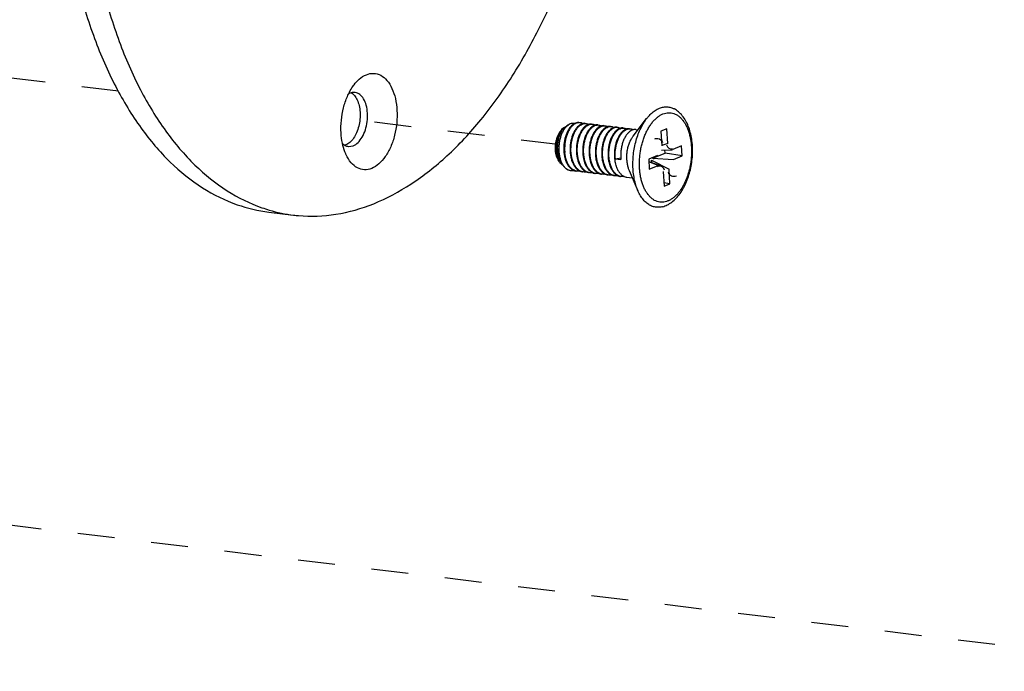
# Model space of a CAD drawing. Header units: inches. Extents: x -4 to 262, y 56 to 231.
# Tile 91 of 162: x 100.34 to 103.54, y 187.2 to 189.32. Entities that reach past the tile are written whole.
import ezdxf

# ---------------------------------------------------------------- set-up
doc = ezdxf.new("R2010")
doc.units = ezdxf.units.IN
doc.header["$LTSCALE"] = 1.2
doc.header["$MEASUREMENT"] = 0
doc.linetypes.add('DASHED', pattern=[0.2, 0.1, -0.1])
doc.layers.get('0').update_dxf_attribs({"linetype": 'CONTINUOUS'})
for name, color, linetype in [('02___PRT_ALL_AXES', 7, 'CONTINUOUS'), ('3_ALL_AXES', 7, 'CONTINUOUS'), ('7_ALL_FEATURES', 7, 'CONTINUOUS')]:
    doc.layers.add(name, color=color, linetype=linetype)

msp = doc.modelspace()

# ---------------------------------------------------------------- linework, layer by layer
at = {"color": 4, "linetype": 'DASHED'}
for p, q in [((100.6602, 189.0852), (98.1846, 189.3853)), ((102.0868, 188.9122), (101.385, 188.9973)), ((104.2214, 187.2004), (91.5166, 188.7407))]:
    msp.add_line(p, q, dxfattribs=at)
at = {"layer": '02___PRT_ALL_AXES', "color": 7, "linetype": 'Continuous'}
for p, q in [((102.3321, 188.9395), (102.3754, 188.996)), ((102.1131, 188.9708), (102.1221, 188.9764)), ((102.3405, 188.9608), (102.3477, 188.9599)), ((102.0938, 188.8537), (102.0985, 188.8489)), ((102.1069, 188.8403), (102.1074, 188.8398)), ((102.3185, 188.8271), (102.347, 188.7619)), ((102.3112, 188.8057), (102.3288, 188.8036))]:
    msp.add_line(p, q, dxfattribs=at)
for points, start_tangent, end_tangent in [([(102.3109, 188.8613), (102.3108, 188.8748), (102.3121, 188.8885), (102.3148, 188.9019), (102.3187, 188.9146), (102.3238, 188.9262), (102.3298, 188.9364), (102.3321, 188.9395)], (-0.056642, 0.998395), (0.60809, 0.793868)), ([(102.3109, 188.8613), (102.3123, 188.8484), (102.3151, 188.8363), (102.3185, 188.8271)], (0.056642, -0.998395), (0.400997, -0.916079))]:
    msp.add_spline(points, degree=3, dxfattribs=dict(at, start_tangent=start_tangent, end_tangent=end_tangent))
at = {"layer": '3_ALL_AXES', "color": 7, "linetype": 'Continuous'}
for p, q in [((101.423, 189.0748), (101.4263, 189.0714)), ((101.3985, 188.9105), (101.3961, 188.9097)), ((101.1486, 188.6925), (101.2288, 188.6827))]:
    msp.add_line(p, q, dxfattribs=at)
for points, start_tangent, end_tangent in [([(101.2289, 188.6827), (101.2445, 188.6811), (101.3663, 188.6855), (101.4889, 188.7198), (101.6099, 188.7834), (101.7268, 188.8749), (101.8372, 188.9926), (101.9388, 189.1339), (102.0296, 189.296), (102.1078, 189.4756), (102.1717, 189.6691), (102.22, 189.8724), (102.2518, 190.0816), (102.2664, 190.2923), (102.2635, 190.5002)], (0.992693, -0.120666), (-0.056642, 0.998395)), ([(100.4712, 189.8219), (100.4915, 189.621), (100.5288, 189.4312), (100.5824, 189.2563), (100.6512, 189.1), (100.7337, 188.9653), (100.8282, 188.8551), (100.933, 188.7716), (101.0458, 188.7165), (101.1486, 188.6925)], (0.056642, -0.998395), (0.992693, -0.120666)), ([(100.5514, 189.8122), (100.5717, 189.6113), (100.6091, 189.4215), (100.6626, 189.2466), (100.7314, 189.0902), (100.8139, 188.9556), (100.9085, 188.8454), (101.0132, 188.7619), (101.126, 188.7067), (101.15, 188.699)], (0.056642, -0.998395), (0.95961, -0.281333)), ([(101.4165, 189.0799), (101.423, 189.0748)], (0.854537, -0.51939), (0.723871, -0.689935)), ([(101.4263, 189.0714), (101.4354, 189.0569), (101.4417, 189.0383), (101.4447, 189.0168), (101.4442, 188.9939), (101.4403, 188.9712), (101.4332, 188.9502), (101.4234, 188.9323), (101.4115, 188.9188), (101.3985, 188.9105)], (0.65163, -0.758537), (-0.927876, -0.37289)), ([(101.15, 188.699), (101.2289, 188.6827)], (0.95961, -0.281333), (0.992693, -0.120666))]:
    msp.add_spline(points, degree=3, dxfattribs=dict(at, start_tangent=start_tangent, end_tangent=end_tangent))
at = {"layer": '7_ALL_FEATURES', "color": 7, "linetype": 'Continuous'}
for p, q in [((101.4067, 189.0755), (101.4102, 189.0825)), ((101.4162, 189.0802), (101.4128, 189.0791)), ((102.1584, 188.9829), (102.1556, 188.983)), ((102.1083, 188.9678), (102.1064, 188.9665)), ((102.1081, 188.9669), (102.1087, 188.9674)), ((102.1107, 188.9691), (102.1083, 188.9678)), ((102.1087, 188.9674), (102.1107, 188.9691)), ((102.1107, 188.9691), (102.1131, 188.9708)), ((102.1762, 188.9805), (102.1789, 188.9804)), ((102.1878, 188.9775), (102.1863, 188.9771)), ((102.1967, 188.978), (102.1994, 188.9779)), ((102.2083, 188.975), (102.2044, 188.9736)), ((102.2172, 188.9756), (102.22, 188.9754)), ((102.2378, 188.9731), (102.2405, 188.9729)), ((102.2578, 188.9706), (102.2583, 188.9706)), ((102.2583, 188.9706), (102.2611, 188.9704)), ((102.2788, 188.9681), (102.2816, 188.9679)), ((102.2994, 188.9656), (102.3021, 188.9654)), ((102.3199, 188.9631), (102.3227, 188.9629)), ((102.441, 188.9634), (102.4219, 188.9557)), ((102.4219, 188.9557), (102.4246, 188.9078)), ((102.4437, 188.9155), (102.441, 188.9634)), ((101.389, 188.9088), (101.3873, 188.9164)), ((101.407, 188.9054), (101.4225, 188.9076)), ((102.4233, 188.8941), (102.4569, 188.8951)), ((102.4437, 188.9155), (102.4245, 188.909)), ((102.4352, 188.8843), (102.4346, 188.8944)), ((102.4569, 188.8951), (102.4605, 188.8959)), ((102.4891, 188.9073), (102.4605, 188.8959)), ((102.4909, 188.8753), (102.4891, 188.9073)), ((102.2739, 188.8658), (102.2915, 188.8687)), ((102.2739, 188.8658), (102.2917, 188.8636)), ((102.4107, 188.8758), (102.3822, 188.8644)), ((102.3822, 188.8644), (102.384, 188.8323)), ((102.3826, 188.8566), (102.4193, 188.8441)), ((102.4125, 188.8438), (102.3827, 188.8556)), ((102.3921, 188.8534), (102.3916, 188.8615)), ((102.3916, 188.8615), (102.4484, 188.8318)), ((102.3944, 188.8679), (102.4352, 188.8843)), ((102.3944, 188.8679), (102.4623, 188.8638)), ((102.4909, 188.8753), (102.4352, 188.8843)), ((102.4623, 188.8638), (102.4909, 188.8753)), ((102.1026, 188.8453), (102.0996, 188.8496)), ((102.1071, 188.8404), (102.1075, 188.8399)), ((102.1075, 188.8399), (102.1099, 188.8375)), ((102.1075, 188.8399), (102.1098, 188.8374)), ((102.1276, 188.828), (102.1291, 188.8278)), ((102.1497, 188.8253), (102.147, 188.8257)), ((102.1702, 188.8228), (102.1675, 188.8233)), ((102.384, 188.8323), (102.4125, 188.8438)), ((102.4293, 188.8242), (102.432, 188.7763)), ((102.4512, 188.784), (102.4484, 188.8318)), ((102.1908, 188.8203), (102.1881, 188.8208)), ((102.2091, 188.8182), (102.2086, 188.8183)), ((102.2113, 188.8178), (102.2091, 188.8182)), ((102.2297, 188.8157), (102.2291, 188.8158)), ((102.2318, 188.8153), (102.2297, 188.8157)), ((102.2502, 188.8132), (102.2497, 188.8133)), ((102.2524, 188.8128), (102.2502, 188.8132)), ((102.2707, 188.8107), (102.2702, 188.8108)), ((102.2729, 188.8104), (102.2707, 188.8107)), ((102.2912, 188.8082), (102.2907, 188.8083)), ((102.2934, 188.8079), (102.2912, 188.8082)), ((102.4512, 188.784), (102.4314, 188.7872)), ((102.432, 188.7763), (102.4512, 188.784))]:
    msp.add_line(p, q, dxfattribs=at)
for centre, major_axis, ratio, start_param, end_param in [((102.4064, 188.9049), (-0.0106, -0.0244), 0.855387, 3.386755, 3.855736), ((102.4064, 188.9049), (-0.0106, -0.0244), 0.855387, 2.427449, 3.386755), ((102.4614, 188.927), (0.0123, 0.0282), 0.642628, 2.427449, 3.646515), ((102.3952, 188.8621), (0.00212, 0.00488), 0.855387, -0.714144, 0.714144), ((102.4117, 188.8127), (-0.0123, -0.0282), 0.642628, 3.458089, 3.855736), ((102.4117, 188.8127), (-0.0123, -0.0282), 0.642628, 2.427449, 3.458089), ((102.4666, 188.8348), (0.0106, 0.0244), 0.855387, 2.427449, 3.855736)]:
    msp.add_ellipse(centre, major_axis=major_axis, ratio=ratio, start_param=start_param, end_param=end_param, dxfattribs=at)
for points, start_tangent, end_tangent in [([(101.4652, 189.1389), (101.489, 189.1432), (101.5117, 189.1368), (101.5319, 189.1201), (101.5482, 189.0944), (101.5593, 189.0612), (101.5646, 189.023), (101.5638, 188.9824), (101.5568, 188.942), (101.5442, 188.9046), (101.5267, 188.8728), (101.5057, 188.8488), (101.4825, 188.8341)], (0.927876, 0.37289), (-0.927876, -0.37289)), ([(101.4254, 189.1064), (101.442, 189.1243), (101.4652, 189.1389)], (0.607067, 0.794651), (0.927876, 0.37289)), ([(101.4128, 189.0791), (101.4068, 189.076)], (-0.927876, -0.37289), (-0.853468, -0.521146)), ([(101.4102, 189.0825), (101.4209, 189.1003), (101.4254, 189.1064)], (0.46657, 0.884485), (0.607067, 0.794651)), ([(101.4283, 189.0813), (101.4162, 189.0802)], (-0.992923, 0.118763), (-0.961851, -0.273574)), ([(101.4225, 188.9076), (101.4381, 188.9182), (101.4516, 188.9361), (101.4619, 188.9596), (101.4678, 188.9864), (101.4688, 189.0139), (101.4647, 189.0394), (101.4561, 189.0603), (101.4438, 189.0748), (101.4288, 189.0812), (101.4283, 189.0813)], (0.927876, 0.37289), (-0.992923, 0.118763)), ([(101.3873, 188.9164), (101.383, 188.95), (101.3839, 188.9907), (101.3908, 189.0311), (101.4035, 189.0685), (101.4067, 189.0755)], (-0.203172, 0.979143), (0.431888, 0.901927)), ([(102.3523, 188.836), (102.3519, 188.8509), (102.3525, 188.866), (102.3539, 188.8813), (102.3563, 188.8963), (102.3595, 188.9111), (102.3636, 188.9255), (102.3685, 188.9392), (102.3742, 188.9522), (102.3805, 188.9643), (102.3874, 188.9753), (102.3949, 188.9852), (102.4029, 188.9938), (102.4112, 189.001), (102.4197, 189.0069), (102.4285, 189.0112), (102.4373, 189.0139), (102.4462, 189.0151), (102.4549, 189.0147), (102.4635, 189.0127), (102.4717, 189.0092), (102.4796, 189.0041), (102.4869, 188.9975), (102.4938, 188.9895), (102.5, 188.9803), (102.5055, 188.9698), (102.5102, 188.9582), (102.5142, 188.9457), (102.5172, 188.9323), (102.5195, 188.9182), (102.5207, 188.9037)], (-0.056642, 0.998395), (0.056642, -0.998395)), ([(102.3754, 188.996), (102.3783, 188.9997), (102.3905, 189.0127), (102.4034, 189.0229), (102.4168, 189.0299), (102.4304, 189.0337), (102.4438, 189.0342), (102.4569, 189.0313), (102.4658, 189.0274)], (0.608248, 0.793747), (0.876705, -0.481028)), ([(102.5242, 188.9066), (102.5218, 188.9296), (102.5172, 188.9515), (102.5106, 188.9718), (102.5018, 188.9901), (102.4911, 189.0057), (102.479, 189.0182), (102.4658, 189.0274)], (-0.056642, 0.998395), (-0.876635, 0.481155)), ([(102.1556, 188.9832), (102.1547, 188.9833), (102.1476, 188.9827), (102.1404, 188.9799)], (-0.99261, 0.121349), (-0.877072, -0.48036)), ([(102.1556, 188.983), (102.152, 188.9827), (102.1447, 188.9804), (102.1429, 188.9795)], (-0.999994, -0.003551), (-0.87246, -0.488686)), ([(102.1673, 188.9798), (102.1661, 188.9805), (102.1592, 188.9828), (102.1584, 188.9829)], (-0.865165, 0.501487), (-0.992838, 0.119467)), ([(102.3312, 188.8331), (102.3309, 188.8561), (102.3325, 188.8794), (102.336, 188.9025), (102.3414, 188.925), (102.3484, 188.9464), (102.3571, 188.9662), (102.3671, 188.9841), (102.3754, 188.996)], (-0.056642, 0.998395), (0.608248, 0.793747)), ([(102.0938, 188.8537), (102.0923, 188.8554), (102.0876, 188.8622), (102.0839, 188.8705), (102.0811, 188.8801), (102.0795, 188.8907), (102.0791, 188.9018), (102.0799, 188.9132), (102.0819, 188.9244), (102.085, 188.9351), (102.089, 188.9449), (102.094, 188.9535), (102.0996, 188.9607), (102.1058, 188.9662), (102.1076, 188.9674)], (-0.698015, 0.716083), (0.848811, 0.528697)), ([(102.1064, 188.9665), (102.1005, 188.9611), (102.095, 188.9538), (102.0903, 188.9449), (102.0864, 188.9347), (102.0836, 188.9236), (102.0819, 188.9118), (102.0814, 188.8998), (102.0822, 188.888), (102.0843, 188.8768), (102.0876, 188.8665), (102.092, 188.8575), (102.0943, 188.854)], (-0.807474, -0.589903), (0.580442, -0.814302)), ([(102.0996, 188.8496), (102.0975, 188.8533), (102.0928, 188.8637), (102.0894, 188.8752), (102.0872, 188.8876), (102.0864, 188.9004), (102.0869, 188.9132), (102.0886, 188.9256), (102.0915, 188.9372), (102.0954, 188.9478), (102.1001, 188.9568), (102.1055, 188.9642), (102.1081, 188.9669)], (-0.531296, 0.847186), (0.726466, 0.687203)), ([(102.1142, 188.9699), (102.1102, 188.9653), (102.1043, 188.9565), (102.0993, 188.9461), (102.0952, 188.9344), (102.0923, 188.9218), (102.0906, 188.9087), (102.0902, 188.8954), (102.0911, 188.8823), (102.0934, 188.8699), (102.0969, 188.8584), (102.1017, 188.8483), (102.1071, 188.8404)], (-0.69599, -0.718051), (0.631258, -0.775573)), ([(102.1273, 188.9684), (102.1271, 188.9682), (102.1211, 188.9594), (102.1159, 188.9491), (102.1118, 188.9375), (102.1087, 188.9251), (102.1069, 188.9122), (102.1062, 188.899), (102.1069, 188.886)], (-0.627649, -0.778497), (0.09863, -0.995124)), ([(102.1429, 188.9795), (102.1376, 188.9758), (102.1308, 188.9691), (102.1247, 188.9605), (102.1193, 188.9502), (102.115, 188.9386), (102.1117, 188.9259), (102.1097, 188.9126), (102.109, 188.8991), (102.1096, 188.8857)], (-0.87246, -0.488686), (0.09863, -0.995124)), ([(102.1221, 188.9764), (102.1167, 188.9723), (102.1142, 188.9699)], (-0.849199, -0.528073), (-0.69599, -0.718051)), ([(102.1405, 188.9802), (102.1377, 188.9806), (102.1307, 188.9801), (102.1236, 188.9773), (102.1221, 188.9764)], (-0.977206, 0.212294), (-0.849199, -0.528073)), ([(102.1536, 188.9721), (102.1492, 188.9676), (102.1429, 188.959), (102.1374, 188.9486), (102.1329, 188.9368), (102.1296, 188.9241), (102.1275, 188.9107), (102.1268, 188.8971), (102.1274, 188.8836)], (-0.741849, -0.670567), (0.09863, -0.995124)), ([(102.1404, 188.9799), (102.1335, 188.975), (102.1273, 188.9684)], (-0.877072, -0.48036), (-0.627649, -0.778497)), ([(102.1301, 188.8832), (102.1295, 188.8967), (102.1303, 188.9104), (102.1323, 188.9238), (102.1356, 188.9365), (102.1401, 188.9483), (102.1457, 188.9587), (102.152, 188.9673), (102.155, 188.9705)], (-0.09863, 0.995124), (0.716287, 0.697806)), ([(102.1632, 188.9562), (102.1579, 188.9461), (102.1534, 188.9343), (102.1501, 188.9216), (102.148, 188.9083), (102.1473, 188.8946), (102.1479, 188.8811)], (-0.524429, -0.851454), (0.09863, -0.995124)), ([(102.1507, 188.8807), (102.1501, 188.8943), (102.1508, 188.9081), (102.1529, 188.9215), (102.1562, 188.9342), (102.1607, 188.946), (102.1663, 188.9564), (102.1726, 188.9649), (102.1794, 188.9714), (102.1866, 188.9758)], (-0.09863, 0.995124), (0.914488, 0.404613)), ([(102.1671, 188.98), (102.1632, 188.9786), (102.156, 188.9742), (102.1536, 188.9721)], (-0.963037, -0.26937), (-0.741849, -0.670567)), ([(102.155, 188.9705), (102.1588, 188.9738), (102.1659, 188.9782), (102.1733, 188.9803), (102.1762, 188.9805)], (0.716287, 0.697806), (0.999994, 0.003372)), ([(102.1763, 188.9715), (102.1697, 188.9651), (102.1634, 188.9565), (102.1632, 188.9562)], (-0.783319, -0.62162), (-0.524429, -0.851454)), ([(102.1762, 188.9807), (102.1706, 188.9807), (102.1671, 188.98)], (-0.99288, 0.119118), (-0.963037, -0.26937)), ([(102.1847, 188.9553), (102.1841, 188.9542), (102.1785, 188.9438), (102.174, 188.932), (102.1707, 188.9194), (102.1686, 188.9059), (102.1678, 188.8921), (102.1685, 188.8786)], (-0.54459, -0.838703), (0.09863, -0.995124)), ([(102.1712, 188.8782), (102.1706, 188.8918), (102.1714, 188.9057), (102.1735, 188.9192), (102.1768, 188.9319), (102.1814, 188.9437), (102.1869, 188.9541), (102.1933, 188.9626), (102.2001, 188.9691), (102.2052, 188.9724)], (-0.09863, 0.995124), (0.883727, 0.468003)), ([(102.1863, 188.9771), (102.1837, 188.9761), (102.1765, 188.9717), (102.1763, 188.9715)], (-0.947125, -0.320863), (-0.783319, -0.62162)), ([(102.1789, 188.9804), (102.1805, 188.9801), (102.1875, 188.9775), (102.1879, 188.9773)], (0.99289, -0.119034), (0.863711, -0.503988)), ([(102.1968, 188.9689), (102.1904, 188.9628), (102.1847, 188.9553)], (-0.782923, -0.622119), (-0.54459, -0.838703)), ([(102.1866, 188.9758), (102.194, 188.9779), (102.1967, 188.978)], (0.914488, 0.404613), (0.999994, 0.003451)), ([(102.1967, 188.9782), (102.1911, 188.9782), (102.1878, 188.9775)], (-0.99289, 0.119034), (-0.964388, -0.264492)), ([(102.2053, 188.9528), (102.2047, 188.9519), (102.1992, 188.9415), (102.1946, 188.9298), (102.1913, 188.9171), (102.1891, 188.9035), (102.1884, 188.8897), (102.189, 188.8761)], (-0.544715, -0.838621), (0.09863, -0.995124)), ([(102.1918, 188.8757), (102.1911, 188.8893), (102.1919, 188.9032), (102.194, 188.9168), (102.1974, 188.9295), (102.2019, 188.9411), (102.2074, 188.9515), (102.2137, 188.96), (102.2206, 188.9665), (102.2278, 188.9709), (102.2352, 188.9729), (102.2378, 188.9731)], (-0.09863, 0.995124), (0.999994, 0.003469)), ([(102.2044, 188.9736), (102.1972, 188.9693), (102.1968, 188.9689)], (-0.914488, -0.404613), (-0.782923, -0.622119)), ([(102.1994, 188.9779), (102.2012, 188.9776), (102.2081, 188.975), (102.2084, 188.9748)], (0.992883, -0.119098), (0.863512, -0.504329)), ([(102.2052, 188.9724), (102.2073, 188.9734), (102.2146, 188.9754), (102.2172, 188.9756)], (0.883727, 0.468003), (0.999994, 0.003392)), ([(102.2173, 188.9665), (102.2111, 188.9604), (102.2053, 188.9528)], (-0.782745, -0.622343), (-0.544715, -0.838621)), ([(102.2172, 188.9757), (102.2118, 188.9757), (102.2083, 188.975)], (-0.992883, 0.119098), (-0.964628, -0.263614)), ([(102.2258, 188.9503), (102.2252, 188.9493), (102.2197, 188.939), (102.2152, 188.9273), (102.2118, 188.9146), (102.2097, 188.9011), (102.2089, 188.8872), (102.2095, 188.8736)], (-0.544726, -0.838614), (0.09863, -0.995124)), ([(102.2289, 188.9726), (102.2251, 188.9712), (102.2179, 188.9669), (102.2173, 188.9665)], (-0.964849, -0.262804), (-0.782745, -0.622343)), ([(102.22, 188.9754), (102.2218, 188.9751), (102.2288, 188.9724), (102.229, 188.9723)], (0.992899, -0.11896), (0.863195, -0.504871)), ([(102.22, 188.9328), (102.2248, 188.9435), (102.2305, 188.9527), (102.2368, 188.9602), (102.2436, 188.9658), (102.2507, 188.9693), (102.2578, 188.9706)], (0.358332, 0.933594), (0.999631, 0.027165)), ([(102.2379, 188.964), (102.2315, 188.9579), (102.2258, 188.9503)], (-0.782743, -0.622346), (-0.544726, -0.838614)), ([(102.2378, 188.9732), (102.2324, 188.9732), (102.2289, 188.9726)], (-0.992899, 0.11896), (-0.964849, -0.262804)), ([(102.2328, 188.8708), (102.2322, 188.8844), (102.233, 188.8982), (102.2351, 188.9118), (102.2385, 188.9245), (102.2429, 188.9361), (102.2484, 188.9463), (102.2546, 188.9548), (102.2615, 188.9614), (102.2688, 188.9658), (102.2763, 188.9679), (102.2788, 188.9681)], (-0.09863, 0.995124), (0.999995, 0.003299)), ([(102.2494, 188.9701), (102.2456, 188.9687), (102.2384, 188.9644), (102.2379, 188.964)], (-0.964888, -0.26266), (-0.782743, -0.622346)), ([(102.2405, 188.9729), (102.2424, 188.9726), (102.2493, 188.9699), (102.2495, 188.9698)], (0.992897, -0.11898), (0.863111, -0.505013)), ([(102.2584, 188.9615), (102.2545, 188.958), (102.2482, 188.9505), (102.2463, 188.9478)], (-0.782614, -0.622508), (-0.544319, -0.838878)), ([(102.2583, 188.9708), (102.253, 188.9708), (102.2494, 188.9701)], (-0.992897, 0.11898), (-0.964888, -0.26266)), ([(102.2534, 188.8683), (102.2527, 188.8819), (102.2535, 188.8958), (102.2556, 188.9093), (102.259, 188.922), (102.2635, 188.9336), (102.2689, 188.9438), (102.2752, 188.9523), (102.282, 188.9589), (102.2894, 188.9634), (102.2968, 188.9654), (102.2994, 188.9656)], (-0.09863, 0.995124), (0.999995, 0.003137)), ([(102.2696, 188.9675), (102.2685, 188.9671), (102.2613, 188.9636), (102.2584, 188.9615)], (-0.961243, -0.275702), (-0.782614, -0.622508)), ([(102.2611, 188.9704), (102.2647, 188.9697), (102.2697, 188.9675)], (0.99273, -0.120362), (0.869903, -0.493223)), ([(102.279, 188.959), (102.2724, 188.9527), (102.2669, 188.9453)], (-0.783414, -0.6215), (-0.544717, -0.83862)), ([(102.2788, 188.9683), (102.2756, 188.9684), (102.2696, 188.9675)], (-0.99273, 0.120362), (-0.961243, -0.275702)), ([(102.2739, 188.8658), (102.2733, 188.8794), (102.274, 188.8933), (102.2762, 188.9068), (102.2795, 188.9195), (102.284, 188.9312), (102.2895, 188.9414), (102.2957, 188.9499), (102.3026, 188.9564), (102.3099, 188.9609), (102.3174, 188.963), (102.3199, 188.9631)], (-0.09863, 0.995124), (0.999996, 0.00295)), ([(102.2905, 188.9651), (102.2866, 188.9637), (102.2793, 188.9592), (102.279, 188.959)], (-0.964971, -0.262358), (-0.783414, -0.6215)), ([(102.2816, 188.9679), (102.2835, 188.9676), (102.2904, 188.9649), (102.2906, 188.9648)], (0.992866, -0.119238), (0.86287, -0.505426)), ([(102.2995, 188.9565), (102.293, 188.9502), (102.2875, 188.9429)], (-0.782719, -0.622375), (-0.545329, -0.838222)), ([(102.2994, 188.9658), (102.294, 188.9658), (102.2905, 188.9651)], (-0.992866, 0.119238), (-0.964971, -0.262358)), ([(102.311, 188.9626), (102.3071, 188.9612), (102.2998, 188.9568), (102.2995, 188.9565)], (-0.964932, -0.2625), (-0.782719, -0.622375)), ([(102.3021, 188.9654), (102.3041, 188.9651), (102.3109, 188.9625), (102.3111, 188.9623)], (0.992843, -0.119423), (0.862892, -0.505388)), ([(102.32, 188.954), (102.3135, 188.9477), (102.308, 188.9403)], (-0.782733, -0.622358), (-0.544737, -0.838607)), ([(102.3199, 188.9633), (102.3146, 188.9633), (102.311, 188.9626)], (-0.992843, 0.119423), (-0.964932, -0.2625)), ([(102.3316, 188.9601), (102.3277, 188.9587), (102.3204, 188.9543), (102.32, 188.954)], (-0.964892, -0.262646), (-0.782733, -0.622358)), ([(102.3227, 188.9629), (102.3246, 188.9626), (102.3315, 188.96), (102.3317, 188.9599)], (0.992834, -0.119502), (0.862933, -0.505318)), ([(102.3405, 188.9608), (102.3351, 188.9608), (102.3316, 188.9601)], (-0.992834, 0.119502), (-0.964892, -0.262646)), ([(102.2123, 188.8733), (102.2117, 188.8854), (102.2122, 188.8979), (102.2138, 188.9102), (102.2164, 188.9219), (102.22, 188.9328)], (-0.09863, 0.995124), (0.358332, 0.933594)), ([(102.2378, 188.9306), (102.2342, 188.9198), (102.2316, 188.9081), (102.23, 188.8958), (102.2295, 188.8833), (102.2301, 188.8711)], (-0.358332, -0.933594), (0.09863, -0.995124)), ([(102.2463, 188.9478), (102.2426, 188.9413), (102.2378, 188.9306)], (-0.544319, -0.838878), (-0.358332, -0.933594)), ([(102.2669, 188.9453), (102.2662, 188.9441), (102.2607, 188.9339), (102.2562, 188.9223), (102.2529, 188.9096), (102.2508, 188.8961), (102.25, 188.8822), (102.2506, 188.8686)], (-0.544717, -0.83862), (0.09863, -0.995124)), ([(102.2875, 188.9429), (102.2867, 188.9417), (102.2813, 188.9315), (102.2768, 188.9198), (102.2734, 188.9072), (102.2713, 188.8936), (102.2705, 188.8797), (102.2712, 188.8661)], (-0.545329, -0.838222), (0.09863, -0.995124)), ([(102.308, 188.9403), (102.3073, 188.9392), (102.3018, 188.929), (102.2973, 188.9173), (102.294, 188.9047), (102.2918, 188.8911), (102.2911, 188.8772), (102.2917, 188.8636)], (-0.544737, -0.838607), (0.09863, -0.995124)), ([(101.3871, 188.9159), (101.3916, 188.9119), (101.3955, 188.9093)], (0.700772, -0.713385), (0.868417, -0.495835)), ([(101.3982, 188.8817), (101.389, 188.9088)], (-0.401248, 0.915969), (-0.240229, 0.970716)), ([(101.3955, 188.9093), (101.4065, 188.9055), (101.407, 188.9054)], (0.868417, -0.495835), (0.992923, -0.118763)), ([(102.1069, 188.886), (102.1089, 188.873), (102.1123, 188.8608), (102.1169, 188.85), (102.1226, 188.8409), (102.1232, 188.8402)], (0.09863, -0.995124), (0.621584, -0.783348)), ([(102.147, 188.8257), (102.1397, 188.8283), (102.1321, 188.8334), (102.1254, 188.8406), (102.1197, 188.8496), (102.115, 188.8605), (102.1116, 188.8727), (102.1096, 188.8857)], (-0.977337, 0.211691), (-0.09863, 0.995124)), ([(102.5207, 188.9037), (102.5211, 188.8888), (102.5206, 188.8736), (102.5191, 188.8584), (102.5167, 188.8433), (102.5135, 188.8285), (102.5094, 188.8142), (102.5045, 188.8004), (102.4988, 188.7875), (102.4925, 188.7754), (102.4856, 188.7644), (102.4781, 188.7545), (102.4702, 188.7459), (102.4619, 188.7386), (102.4533, 188.7328), (102.4445, 188.7285), (102.4357, 188.7257), (102.4268, 188.7245), (102.4181, 188.725), (102.4096, 188.7269), (102.4013, 188.7305), (102.3935, 188.7356), (102.3861, 188.7422), (102.3793, 188.7501), (102.3731, 188.7594), (102.3676, 188.7699), (102.3628, 188.7815), (102.3589, 188.794), (102.3558, 188.8074), (102.3536, 188.8215), (102.3523, 188.836)], (0.056642, -0.998395), (-0.056642, 0.998395)), ([(102.4273, 188.7099), (102.4423, 188.7156), (102.4571, 188.7248), (102.4712, 188.7375), (102.4841, 188.7531), (102.4954, 188.7713), (102.5051, 188.7914), (102.5129, 188.8131), (102.5187, 188.8359), (102.5226, 188.8594), (102.5245, 188.8831), (102.5242, 188.9066)], (0.966215, 0.257739), (-0.056642, 0.998395)), ([(101.4825, 188.8341), (101.4587, 188.8299), (101.4359, 188.8363), (101.4157, 188.853), (101.3995, 188.8787), (101.3982, 188.8817)], (-0.927876, -0.37289), (-0.401248, 0.915969)), ([(102.0943, 188.854), (102.0974, 188.8501), (102.0985, 188.8489)], (0.580442, -0.814302), (0.698213, -0.71589)), ([(102.1274, 188.8836), (102.1294, 188.8705), (102.1328, 188.8583), (102.1375, 188.8475), (102.1378, 188.8468)], (0.09863, -0.995124), (0.472802, -0.881169)), ([(102.1675, 188.8233), (102.1602, 188.8258), (102.1526, 188.8309), (102.1459, 188.8382), (102.1402, 188.8472), (102.1355, 188.858), (102.1322, 188.8702), (102.1301, 188.8832)], (-0.977352, 0.21162), (-0.09863, 0.995124)), ([(102.1479, 188.8811), (102.1499, 188.868), (102.1515, 188.8619)], (0.09863, -0.995124), (0.267114, -0.963665)), ([(102.1881, 188.8208), (102.1806, 188.8234), (102.173, 188.8286), (102.1663, 188.8359), (102.1606, 188.8449), (102.156, 188.8556), (102.1527, 188.8677), (102.1507, 188.8807)], (-0.977375, 0.211512), (-0.09863, 0.995124)), ([(102.1515, 188.8619), (102.1533, 188.8559), (102.158, 188.8451), (102.1604, 188.8407)], (0.267114, -0.963665), (0.526708, -0.850047)), ([(102.1685, 188.8786), (102.1705, 188.8656), (102.1728, 188.8567)], (0.09863, -0.995124), (0.294173, -0.955752)), ([(102.2086, 188.8183), (102.2011, 188.821), (102.1935, 188.8262), (102.1868, 188.8335), (102.1811, 188.8425), (102.1766, 188.8532), (102.1732, 188.8653), (102.1712, 188.8782)], (-0.977392, 0.211435), (-0.09863, 0.995124)), ([(102.1728, 188.8567), (102.1738, 188.8535), (102.1784, 188.8428), (102.181, 188.8381)], (0.294173, -0.955752), (0.528747, -0.848779)), ([(102.189, 188.8761), (102.191, 188.8631), (102.1933, 188.8541)], (0.09863, -0.995124), (0.294824, -0.955551)), ([(102.2291, 188.8158), (102.2216, 188.8185), (102.214, 188.8237), (102.2073, 188.831), (102.2016, 188.8401), (102.1971, 188.8508), (102.1938, 188.8628), (102.1918, 188.8757)], (-0.977394, 0.211428), (-0.09863, 0.995124)), ([(102.1933, 188.8541), (102.1943, 188.8511), (102.1989, 188.8404), (102.2016, 188.8356)], (0.294824, -0.955551), (0.52868, -0.848821)), ([(102.2095, 188.8736), (102.2115, 188.8606), (102.2139, 188.8516)], (0.09863, -0.995124), (0.29489, -0.955531)), ([(102.2497, 188.8133), (102.2421, 188.816), (102.2345, 188.8212), (102.2278, 188.8285), (102.2221, 188.8376), (102.2176, 188.8484), (102.2143, 188.8603), (102.2123, 188.8733)], (-0.97739, 0.211446), (-0.09863, 0.995124)), ([(102.2301, 188.8711), (102.2321, 188.8582), (102.2344, 188.8491)], (0.09863, -0.995124), (0.295046, -0.955483)), ([(102.2702, 188.8108), (102.2627, 188.8135), (102.2551, 188.8187), (102.2484, 188.8259), (102.2427, 188.835), (102.2381, 188.8458), (102.2348, 188.8579), (102.2328, 188.8708)], (-0.977365, 0.211562), (-0.09863, 0.995124)), ([(102.2506, 188.8686), (102.2526, 188.8557), (102.255, 188.8467)], (0.09863, -0.995124), (0.295067, -0.955477)), ([(102.2907, 188.8083), (102.2832, 188.811), (102.2757, 188.8161), (102.269, 188.8234), (102.2633, 188.8324), (102.2587, 188.8432), (102.2554, 188.8554), (102.2534, 188.8683)], (-0.977332, 0.211714), (-0.09863, 0.995124)), ([(102.2712, 188.8661), (102.2731, 188.8532), (102.2755, 188.8442)], (0.09863, -0.995124), (0.295005, -0.955496)), ([(102.0985, 188.8489), (102.1026, 188.8453)], (0.698213, -0.71589), (0.799614, -0.600514)), ([(102.1069, 188.8403), (102.1033, 188.8444), (102.1026, 188.8453)], (-0.698241, 0.715863), (-0.603088, 0.797675)), ([(102.1098, 188.8374), (102.1137, 188.8338), (102.1206, 188.8298), (102.1275, 188.828)], (0.698183, -0.715919), (0.992672, -0.120838)), ([(102.1099, 188.8375), (102.1144, 188.8336), (102.1221, 188.8295), (102.1276, 188.828)], (0.721738, -0.692166), (0.984596, -0.174844)), ([(102.1232, 188.8402), (102.1293, 188.8338), (102.1368, 188.8287), (102.1385, 188.8279)], (0.621584, -0.783348), (0.916996, -0.398896)), ([(102.1291, 188.8278), (102.1302, 188.8277), (102.1385, 188.8281)], (0.992661, -0.120931), (0.982366, 0.186969)), ([(102.1378, 188.8468), (102.1432, 188.8385), (102.149, 188.8321)], (0.472802, -0.881169), (0.738837, -0.673884)), ([(102.1385, 188.8279), (102.1449, 188.8259), (102.1469, 188.8256)], (0.916996, -0.398896), (0.992815, -0.119662)), ([(102.149, 188.8321), (102.1499, 188.8313), (102.1575, 188.8262), (102.1585, 188.8257)], (0.738837, -0.673884), (0.910808, -0.41283)), ([(102.1586, 188.8256), (102.1561, 188.8252), (102.1497, 188.8253)], (-0.984674, -0.174404), (-0.992824, 0.119581)), ([(102.1585, 188.8257), (102.1655, 188.8234), (102.1675, 188.8231)], (0.910808, -0.41283), (0.992824, -0.119581)), ([(102.1604, 188.8407), (102.1637, 188.836), (102.1695, 188.8296)], (0.526708, -0.850047), (0.737913, -0.674896)), ([(102.1695, 188.8296), (102.1704, 188.8288), (102.178, 188.8237), (102.1791, 188.8232)], (0.737913, -0.674896), (0.910841, -0.412757)), ([(102.1792, 188.8231), (102.1767, 188.8227), (102.1702, 188.8228)], (-0.984664, -0.174462), (-0.992832, 0.11952)), ([(102.1791, 188.8232), (102.1861, 188.8209), (102.188, 188.8206)], (0.910841, -0.412757), (0.992832, -0.11952)), ([(102.181, 188.8381), (102.1841, 188.8337), (102.19, 188.8271)], (0.528747, -0.848779), (0.737857, -0.674957)), ([(102.19, 188.8271), (102.1908, 188.8264), (102.1984, 188.8213), (102.1996, 188.8207)], (0.737857, -0.674957), (0.910982, -0.412447)), ([(102.2016, 188.8356), (102.2045, 188.8313), (102.2105, 188.8246)], (0.52868, -0.848821), (0.737871, -0.674942)), ([(102.2105, 188.8246), (102.2113, 188.824), (102.2188, 188.8188), (102.2202, 188.8182)], (0.737871, -0.674942), (0.911011, -0.412382)), ([(102.2139, 188.8516), (102.2149, 188.8486), (102.2194, 188.8379), (102.2221, 188.8331)], (0.29489, -0.955531), (0.528441, -0.84897)), ([(102.2221, 188.8331), (102.2251, 188.8288), (102.2311, 188.8222)], (0.528441, -0.84897), (0.737848, -0.674967)), ([(102.2311, 188.8222), (102.2318, 188.8215), (102.2394, 188.8163), (102.2407, 188.8157)], (0.737848, -0.674967), (0.910966, -0.412481)), ([(102.2344, 188.8491), (102.2354, 188.8462), (102.2399, 188.8354), (102.2426, 188.8307)], (0.295046, -0.955483), (0.528419, -0.848984)), ([(102.2426, 188.8307), (102.2456, 188.8263), (102.2516, 188.8197)], (0.528419, -0.848984), (0.737768, -0.675054)), ([(102.255, 188.8467), (102.2559, 188.8437), (102.2605, 188.8329), (102.2632, 188.8282)], (0.295067, -0.955477), (0.528541, -0.848908)), ([(102.2632, 188.8282), (102.2662, 188.8238), (102.2721, 188.8172)], (0.528541, -0.848908), (0.737693, -0.675136)), ([(102.2755, 188.8442), (102.2765, 188.8411), (102.2811, 188.8303), (102.2837, 188.8257)], (0.295005, -0.955496), (0.52874, -0.848784)), ([(102.2837, 188.8257), (102.2868, 188.8212), (102.2927, 188.8147)], (0.52874, -0.848784), (0.737714, -0.675114)), ([(102.347, 188.7619), (102.3435, 188.7706), (102.3376, 188.7899), (102.3335, 188.8109), (102.3312, 188.8331)], (-0.400879, 0.916131), (-0.056642, 0.998395)), ([(102.1997, 188.8206), (102.197, 188.8202), (102.1908, 188.8203)], (-0.984554, -0.175081), (-0.992838, 0.11947)), ([(102.1996, 188.8207), (102.2065, 188.8185), (102.2086, 188.8182)], (0.910982, -0.412447), (0.992838, -0.11947)), ([(102.2203, 188.8181), (102.2175, 188.8177), (102.2113, 188.8178)], (-0.984521, -0.175269), (-0.992838, 0.119472)), ([(102.2202, 188.8182), (102.2269, 188.816), (102.2291, 188.8157)], (0.911011, -0.412382), (0.992838, -0.119472)), ([(102.2408, 188.8156), (102.238, 188.8152), (102.2318, 188.8153)], (-0.984532, -0.175203), (-0.992833, 0.119509)), ([(102.2407, 188.8157), (102.2475, 188.8135), (102.2496, 188.8132)], (0.910966, -0.412481), (0.992833, -0.119509)), ([(102.2516, 188.8197), (102.2523, 188.819), (102.2599, 188.8139), (102.2612, 188.8132)], (0.737768, -0.675054), (0.910918, -0.412587)), ([(102.2614, 188.8131), (102.2585, 188.8127), (102.2524, 188.8128)], (-0.984542, -0.175146), (-0.992817, 0.119641)), ([(102.2612, 188.8132), (102.268, 188.811), (102.2702, 188.8107)], (0.910918, -0.412587), (0.992817, -0.119641)), ([(102.2721, 188.8172), (102.2729, 188.8165), (102.2804, 188.8114), (102.2818, 188.8107)], (0.737693, -0.675136), (0.910808, -0.41283)), ([(102.2819, 188.8106), (102.2791, 188.8102), (102.2729, 188.8104)], (-0.984589, -0.174883), (-0.992797, 0.119805)), ([(102.2818, 188.8107), (102.2885, 188.8085), (102.2907, 188.8082)], (0.910808, -0.41283), (0.992797, -0.119805)), ([(102.2927, 188.8147), (102.2935, 188.814), (102.301, 188.8089), (102.3023, 188.8082)], (0.737714, -0.675114), (0.910709, -0.413048)), ([(102.3024, 188.8081), (102.2996, 188.8078), (102.2934, 188.8079)], (-0.984635, -0.174623), (-0.992783, 0.119922)), ([(102.3023, 188.8082), (102.309, 188.8061), (102.3112, 188.8057)], (0.910709, -0.413048), (0.992783, -0.119922)), ([(102.4273, 188.7099), (102.4213, 188.7086), (102.4078, 188.7081), (102.3947, 188.7109), (102.3822, 188.717), (102.3707, 188.7263), (102.3602, 188.7384), (102.3511, 188.7533), (102.347, 188.7619)], (-0.96618, -0.25787), (-0.400879, 0.916131))]:
    msp.add_spline(points, degree=3, dxfattribs=dict(at, start_tangent=start_tangent, end_tangent=end_tangent))

doc.saveas('drawing.dxf')
